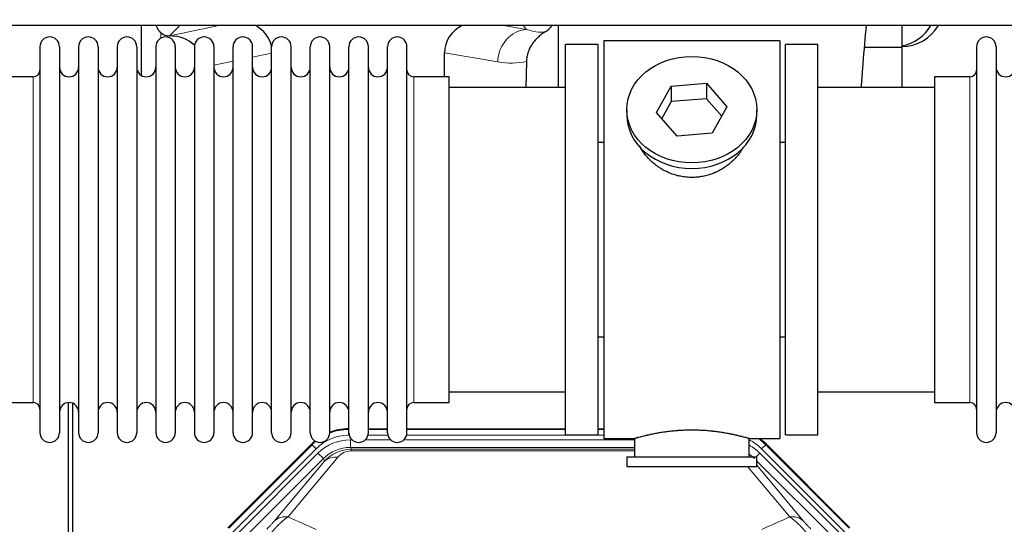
# Model space of a CAD drawing. Header units: inches. Extents: x 0 to 20790, y -12 to 14700.
# Tile 10 of 133: x 3216 to 3731, y 4156 to 4420. Entities that reach past the tile are written whole.
import ezdxf

# ---------------------------------------------------------------- set-up
doc = ezdxf.new("R2010")
doc.units = ezdxf.units.IN
doc.layers.add('1', color=7, linetype='Continuous', true_color=0xffffff)
doc.layers.add('254', color=7, linetype='Continuous', true_color=0xffffff)
doc.styles.add('latin_extended', font='simplex.shx')
doc.dimstyles.get("Standard").update_dxf_attribs({"dimtxt": 0.18, "dimasz": 0.18, "dimexe": 0.18, "dimexo": 0.0625, "dimgap": 0.09, "dimtad": 0, "dimtih": 1, "dimtoh": 1, "dimdec": 4, "dimzin": 0, "dimdsep": 46, "dimtxsty": 'Standard', "dimcen": 0.09, "dimadec": 0, "dimazin": 0, "dimtfac": 1, "dimtdec": 4, "dimtofl": 0, "dimtmove": 0, "dimatfit": 3, "dimfxl": 1, "dimtolj": 1, "dimtzin": 0, "dimarcsym": 0})

# ---------------------------------------------------------------- blocks, each defined once
blk = doc.blocks.new('_U0')
at = {"layer": '254', "color": 3, "linetype": 'Continuous', "lineweight": 13, "transparency": 16777216}
for p, q in [((1465.23, 4419.99), (929.02, 4419.99)), ((964.02, 4297.49), (964.02, 4167.49)), ((7323.58, 4044.99), (929.02, 4044.99))]:
    blk.add_line(p, q, dxfattribs=at)
at = {"layer": '254', "color": 3, "transparency": 16777216}
for points in [[(984.43, 4297.49), (943.6, 4297.49), (964.02, 4419.99)], [(943.6, 4167.49), (984.43, 4167.49), (964.02, 4044.99)]]:
    blk.add_solid(points, dxfattribs=at)
at = {"layer": 'Defpoints', "color": 0, "transparency": 16777216}
for p in [(1500.23, 4419.99), (964.02, 4044.99), (7358.58, 4044.99)]:
    blk.add_point(p, dxfattribs=at)
at = {"layer": '254', "color": 2, "lineweight": 13, "transparency": 16777216, "insert": (780.27, 4074.99), "char_height": 122.5, "attachment_point": 1, "rotation": 90, "style": 'latin_extended'}
blk.add_mtext('\\A1;375', dxfattribs=at)

msp = doc.modelspace()

# ---------------------------------------------------------------- linework, layer by layer
at = {"layer": '1', "color": 2, "linetype": 'Continuous', "lineweight": 25}
for p, q in [((6716.583, 4416.921), (2744.053, 4416.921)), ((3279.566, 4416.918), (3279.566, 4390.877)), ((3497.633, 4416.919), (3497.633, 4384.486)), ((3677.583, 4405.486), (3677.583, 4416.921)), ((3294.378, 4411.533), (3294.536, 4411.533)), ((3226.583, 4405.886), (3226.583, 4204.086)), ((3236.783, 4405.886), (3236.783, 4204.086)), ((3246.783, 4405.886), (3246.783, 4204.086)), ((3256.983, 4405.886), (3256.983, 4204.086)), ((3266.983, 4405.886), (3266.983, 4204.086)), ((3277.183, 4405.886), (3277.183, 4204.086)), ((3287.183, 4405.886), (3287.183, 4204.086)), ((3297.383, 4405.886), (3297.383, 4204.086)), ((3307.383, 4405.886), (3307.383, 4204.086)), ((3317.583, 4405.886), (3317.583, 4204.086)), ((3327.583, 4204.086), (3327.583, 4405.886)), ((3337.783, 4204.086), (3337.783, 4405.886)), ((3347.783, 4204.086), (3347.783, 4405.886)), ((3357.983, 4204.086), (3357.983, 4405.886)), ((3367.983, 4204.086), (3367.983, 4405.886)), ((3378.183, 4204.086), (3378.183, 4405.886)), ((3388.183, 4204.086), (3388.183, 4405.886)), ((3398.383, 4204.086), (3398.383, 4405.886)), ((3408.383, 4204.086), (3408.383, 4405.886)), ((3418.583, 4204.086), (3418.583, 4405.886)), ((3501.583, 4202.986), (3501.583, 4406.986)), ((3518.583, 4406.986), (3501.583, 4406.986)), ((3518.583, 4202.986), (3518.583, 4406.986)), ((3613.583, 4408.986), (3521.583, 4408.986)), ((3521.583, 4408.986), (3521.583, 4200.986)), ((3613.583, 4408.986), (3613.583, 4200.986)), ((3616.583, 4202.986), (3616.583, 4406.986)), ((3633.583, 4406.986), (3616.583, 4406.986)), ((3633.583, 4202.986), (3633.583, 4406.986)), ((3677.583, 4405.486), (3657.976, 4405.486)), ((3677.583, 4384.485), (3677.583, 4405.486)), ((3716.583, 4405.886), (3716.583, 4204.086)), ((3726.783, 4405.886), (3726.783, 4204.086)), ((3438.209, 4390.135), (3438.209, 4402.685)), ((3481.098, 4398.185), (3480.733, 4384.485)), ((3223.083, 4390.136), (3204.583, 4390.136)), ((3440.583, 4390.136), (3422.083, 4390.136)), ((3440.583, 4219.836), (3440.583, 4390.136)), ((3713.083, 4390.136), (3694.583, 4390.136)), ((3694.583, 4390.136), (3694.583, 4219.836)), ((3501.583, 4384.486), (3440.578, 4384.486)), ((3549.192, 4371.513), (3556.864, 4385.28)), ((3556.864, 4385.28), (3575.255, 4386.722)), ((3556.864, 4385.28), (3556.864, 4377.25)), ((3575.255, 4386.722), (3575.255, 4378.692)), ((3575.255, 4386.722), (3585.975, 4374.396)), ((3694.589, 4384.486), (3633.583, 4384.486)), ((3575.255, 4378.692), (3556.864, 4377.25)), ((3583.248, 4369.502), (3575.255, 4378.692)), ((3556.864, 4377.25), (3551.92, 4368.377)), ((3585.975, 4374.396), (3578.303, 4360.628)), ((3533.583, 4372.954), (3533.583, 4370.086)), ((3559.912, 4359.187), (3549.192, 4371.513)), ((3601.583, 4370.086), (3601.583, 4372.954)), ((3578.303, 4360.628), (3559.912, 4359.187)), ((3518.583, 4355.986), (3521.583, 4355.986)), ((3613.583, 4355.986), (3616.584, 4355.986)), ((3521.583, 4253.986), (3518.583, 4253.986)), ((3616.584, 4253.986), (3613.583, 4253.986)), ((3440.578, 4225.486), (3501.583, 4225.486)), ((3633.583, 4225.486), (3694.589, 4225.486)), ((3204.583, 4219.836), (3223.083, 4219.836)), ((3241.583, 3819.244), (3241.583, 4219.824)), ((3243.583, 4219.496), (3243.583, 3795.986)), ((3422.083, 4219.836), (3440.583, 4219.836)), ((3694.583, 4219.836), (3713.083, 4219.836)), ((3387.824, 4206.086), (3388.185, 4206.086)), ((3398.386, 4206.086), (3408.384, 4206.086)), ((3418.584, 4206.086), (3501.581, 4206.086)), ((3518.58, 4206.086), (3521.583, 4206.086)), ((3501.583, 4202.986), (3518.583, 4202.986)), ((3521.583, 4200.986), (3537.583, 4200.986)), ((3537.583, 4200.986), (3537.583, 4191.486)), ((3597.179, 4200.986), (3613.583, 4200.986)), ((3597.583, 4191.486), (3597.583, 4201.102)), ((3616.583, 4202.986), (3633.583, 4202.986)), ((3324.942, 4154.373), (3368.758, 4198.189)), ((3606.409, 4198.189), (3650.224, 4154.373)), ((3533.583, 4191.486), (3601.583, 4191.486)), ((3533.583, 4191.486), (3533.583, 4186.486)), ((3601.583, 4186.486), (3601.583, 4191.486)), ((3533.583, 4186.486), (3601.583, 4186.486))]:
    msp.add_line(p, q, dxfattribs=at)
at = {"layer": '1', "color": 110, "linetype": 'Continuous', "lineweight": 13}
for p, q in [((3299.765, 4416.92), (3294.378, 4411.533)), ((3294.536, 4411.533), (3320.148, 4416.92)), ((3469.127, 4416.921), (3481.189, 4414.858)), ((3481.189, 4414.858), (3479.333, 4416.921)), ((3289.774, 4410.325), (3289.774, 4413.239)), ((3347.783, 4402.497), (3337.783, 4400.393)), ((3466.054, 4397.922), (3438.209, 4402.685)), ((3327.584, 4398.248), (3317.584, 4396.144)), ((3223.083, 4390.136), (3223.083, 4219.836)), ((3422.083, 4219.836), (3422.083, 4390.136)), ((3713.083, 4390.136), (3713.083, 4219.836)), ((3387.824, 4206.086), (3387.979, 4205.711)), ((3387.979, 4205.711), (3388.185, 4205.711)), ((3387.979, 4202.715), (3387.979, 4205.711)), ((3398.385, 4205.711), (3408.386, 4205.711)), ((3418.586, 4205.711), (3501.581, 4205.711)), ((3518.582, 4205.711), (3521.583, 4205.711)), ((3388.371, 4202.715), (3387.979, 4202.715)), ((3388.956, 4200.358), (3389.803, 4200.358)), ((3388.956, 4196.363), (3388.956, 4200.358)), ((3396.766, 4200.358), (3410.003, 4200.358)), ((3408.572, 4202.715), (3398.198, 4202.715)), ((3416.966, 4200.358), (3537.581, 4200.358)), ((3521.583, 4202.715), (3418.399, 4202.715)), ((3325.323, 4154.223), (3368.913, 4197.814)), ((3371.032, 4195.695), (3327.441, 4152.105)), ((3329.833, 4151.162), (3372.008, 4193.338)), ((3368.913, 4197.814), (3368.758, 4198.189)), ((3371.032, 4195.695), (3368.913, 4197.814)), ((3374.833, 4190.513), (3372.008, 4193.338)), ((3537.581, 4196.363), (3388.956, 4196.363)), ((3388.956, 4196.363), (3389.351, 4195.409)), ((3389.351, 4195.409), (3537.58, 4195.409)), ((3389.351, 4194.53), (3389.351, 4195.409)), ((3537.58, 4194.53), (3389.351, 4194.53)), ((3601.306, 4191.486), (3603.158, 4193.338)), ((3645.334, 4151.162), (3603.158, 4193.338)), ((3606.253, 4197.814), (3604.135, 4195.695)), ((3647.725, 4152.105), (3604.135, 4195.695)), ((3606.409, 4198.189), (3606.253, 4197.814)), ((3606.253, 4197.814), (3649.844, 4154.223)), ((3374.833, 4190.513), (3332.657, 4148.338)), ((3349.309, 4158.004), (3375.387, 4189.176)), ((3382.448, 4191.223), (3356.37, 4160.05)), ((3375.387, 4189.176), (3374.833, 4190.513)), ((3642.509, 4148.338), (3601.584, 4189.263)), ((3618.796, 4160.05), (3596.682, 4186.485)), ((3601.584, 4187.02), (3625.858, 4158.004))]:
    msp.add_line(p, q, dxfattribs=at)
at = {"layer": '1', "color": 2, "linetype": 'Continuous', "lineweight": 25}
for centre, radius, start, end in [((3677.583, 4427.986), 22, 270, 329.80359), ((3673.583, 4427.986), 22, 280.47656, 329.80359), ((3231.683, 4405.886), 5.1, 0, 180), ((3251.883, 4405.886), 5.1, 0, 180), ((3272.083, 4405.886), 5.1, 0, 180), ((3292.283, 4405.886), 5.1, 0, 180), ((3312.483, 4405.886), 5.1, 0, 180), ((3332.683, 4405.886), 5.1, 0, 180), ((3352.883, 4405.886), 5.1, 0, 180), ((3373.083, 4405.886), 5.1, 0, 180), ((3393.283, 4405.886), 5.1, 0, 180), ((3413.483, 4405.886), 5.1, 0, 180), ((3721.683, 4405.886), 5.1, 0, 180), ((3241.783, 4395.136), 5, 180, 0), ((3261.983, 4395.136), 5, 180, 0), ((3282.183, 4395.136), 5, 180, 0), ((3302.383, 4395.136), 5, 180, 0), ((3322.583, 4395.136), 5, 180, 0), ((3342.783, 4395.136), 5, 180, 0), ((3362.983, 4395.136), 5, 180, 0), ((3383.183, 4395.136), 5, 180, 0), ((3403.383, 4395.136), 5, 180, 0), ((3731.783, 4395.136), 5, 180, 0), ((3223.083, 4393.636), 3.5, 270, 0), ((3422.083, 4393.636), 3.5, 180, 270), ((3713.083, 4393.636), 3.5, 270, 0), ((3223.083, 4216.336), 3.5, 0, 90), ((3241.783, 4214.836), 5, 0, 180), ((3261.983, 4214.836), 5, 0, 180), ((3282.183, 4214.836), 5, 0, 180), ((3302.383, 4214.836), 5, 0, 180), ((3322.583, 4214.836), 5, 0, 180), ((3342.783, 4214.836), 5, 0, 180), ((3362.983, 4214.836), 5, 0, 180), ((3383.183, 4214.836), 5, 0, 180), ((3403.383, 4214.836), 5, 0, 180), ((3422.083, 4216.336), 3.5, 90, 180), ((3713.083, 4216.336), 3.5, 0, 90), ((3731.783, 4214.836), 5, 0, 180), ((3231.683, 4204.086), 5.1, 180, 0), ((3251.883, 4204.086), 5.1, 180, 0), ((3272.083, 4204.086), 5.1, 180, 0), ((3292.283, 4204.086), 5.1, 180, 0), ((3312.483, 4204.086), 5.1, 180, 0), ((3332.683, 4204.086), 5.1, 180, 0), ((3352.883, 4204.086), 5.1, 180, 0), ((3373.083, 4204.086), 5.1, 180, 0), ((3393.283, 4204.086), 5.1, 180, 0), ((3413.483, 4204.086), 5.1, 180, 0), ((3721.683, 4204.086), 5.1, 180, 0)]:
    msp.add_arc(centre, radius, start, end, dxfattribs=at)
for centre, major_axis, ratio, start_param, end_param in [((3329.762, 4402.007), (-18.076, -3.802), 0.9203203, 3.1559659, 3.980065), ((3457.304, 4402.007), (18.879, -3.229), 0.8876007, 2.2687905, 3.2922561), ((3484.016, 4424.666), (12.412, -4.015), 0.9953148, 5.572067, 5.95866), ((3294.378, 4418.507), (-7.027, 0), 0.9924325, 0.8563441, 1.5707963), ((3294.536, 4394.598), (-18.402, 0), 0.9203203, 3.9349859, 4.712389), ((3567.583, 4370.086), (34, 0), 0.819152, 3.1416663, 6.2831608), ((3387.854, 4179.049, 0), (10.349, -24.985), 0.998395, 2.7494612, 3.1145601), ((3387.854, 4179.049, 0), (10.349, -24.985), 0.998395, 3.4494404, 3.5337241), ((3587.312, 4179.049, 0), (-10.349, -24.985), 0.998395, 2.7494612, 2.9094018)]:
    msp.add_ellipse(centre, major_axis=major_axis, ratio=ratio, start_param=start_param, end_param=end_param, dxfattribs=at)
at = {"layer": '1', "color": 110, "linetype": 'Continuous', "lineweight": 13}
for centre, major_axis, ratio, start_param, end_param in [((3481.189, 4397.922), (-2.866, -16.757), 0.8876007, 3.3319569, 4.8630524), ((3480.946, 4428.078), (17.605, -10.298), 0.5880236, 5.056727, 5.602163), ((3465.811, 4428.078), (33.02, -17.025), 0.7759833, 5.0998257, 5.5373073), ((3388.006, 4178.682, 0), (10.345, -24.976), 0.9987509, 2.7494612, 3.1209322), ((3388.006, 4178.682, 0), (10.345, -24.976), 0.9987509, 3.439392, 3.5337241), ((3388.006, 4178.682, 0), (9.199, -22.209), 0.998395, 2.7494612, 3.5337241), ((3388.983, 4176.325, 0), (-9.199, 22.209), 0.998395, 5.8910538, 6.6753168), ((3587.16, 4178.682, 0), (-9.199, -22.209), 0.998395, 2.7494612, 3.0857139), ((3587.16, 4178.682), (-10.345, -24.976), 0.9987509, 2.7494612, 2.9335669), ((3388.983, 4176.325), (7.671, -18.519), 0.9977549, 2.7494612, 3.5337241), ((3389.904, 4174.1), (4.311, -20.925), 0.9337003, 2.9520749, 3.7363379), ((3389.904, 4183.207), (2.389, -11.128), 0.8742439, 2.9560698, 3.7403327), ((3586.184, 4176.325), (9.199, 22.209), 0.998395, 5.8910538, 6.1816355), ((3382.448, 4182.115), (-7.67, 6.416), 0.860824, 5.3364913, 6.1801624), ((3586.184, 4176.325, 0), (-7.671, -18.519), 0.9977549, 2.7494612, 2.9288368), ((3356.37, 4150.942), (-7.67, 6.416), 0.860824, 5.3364913, 6.1801624), ((3618.796, 4150.942), (-7.67, -6.416), 0.860824, 3.2446156, 4.0882866)]:
    msp.add_ellipse(centre, major_axis=major_axis, ratio=ratio, start_param=start_param, end_param=end_param, dxfattribs=at)
at = {"layer": '1', "color": 2, "linetype": 'Continuous', "lineweight": 25}
msp.add_ellipse((3567.583, 4372.954), major_axis=(34, 0), ratio=0.819152, dxfattribs=at)
for points, knots in [([(3289.774, 4413.239), (3289.585, 4413.402), (3289.405, 4413.573), (3289.066, 4413.931), (3288.907, 4414.117), (3288.608, 4414.506), (3288.468, 4414.708), (3288.323, 4414.945), (3288.307, 4414.971), (3288.275, 4415.024), (3288.259, 4415.051), (3288.213, 4415.131), (3288.122, 4415.293), (3288.039, 4415.457), (3287.881, 4415.789), (3287.788, 4416.014), (3287.631, 4416.462), (3287.565, 4416.683), (3287.511, 4416.909)], [0, 0, 0, 0, 0.1683112, 0.1683112, 0.3366224, 0.3366224, 0.5049336, 0.5049336, 0.5259725, 0.5259725, 0.5470114, 0.5470114, 0.5890892, 0.6732448, 0.6732448, 0.841556, 0.841556, 1, 1, 1, 1]), ([(3656.3, 4384.778), (3656.543, 4388.033), (3657.345, 4398.502), (3658.242, 4409.096), (3658.898, 4416.234), (3658.97, 4417.009)], [0, 0, 0, 0, 0.2814797, 0.9214165, 1, 1, 1, 1]), ([(3490.811, 4413.56), (3490.471, 4413.354), (3489.803, 4412.925), (3488.841, 4412.235), (3487.919, 4411.498), (3487.333, 4410.975), (3486.76, 4410.435), (3486.48, 4410.157), (3485.936, 4409.584), (3485.671, 4409.289), (3485.35, 4408.909), (3485.286, 4408.832), (3485.16, 4408.678), (3484.972, 4408.446), (3484.791, 4408.211), (3484.436, 4407.736), (3483.983, 4407.092), (3483.572, 4406.424), (3483.184, 4405.745), (3483, 4405.399), (3482.655, 4404.696), (3482.494, 4404.338), (3482.194, 4403.61), (3482.056, 4403.239), (3481.9, 4402.767), (3481.869, 4402.672), (3481.824, 4402.529), (3481.809, 4402.482), (3481.78, 4402.386), (3481.709, 4402.147), (3481.643, 4401.907), (3481.496, 4401.33), (3481.412, 4400.942), (3481.272, 4400.163), (3481.216, 4399.771), (3481.135, 4398.982), (3481.109, 4398.585), (3481.098, 4398.185)], [0, 0, 0, 0, 0.0625, 0.125, 0.1875, 0.25, 0.25, 0.3125, 0.3125, 0.375, 0.375, 0.390625, 0.390625, 0.40625, 0.4375, 0.4375, 0.5, 0.5625, 0.5625, 0.625, 0.625, 0.6875, 0.6875, 0.75, 0.75, 0.765625, 0.765625, 0.7734375, 0.7734375, 0.78125, 0.8125, 0.8125, 0.875, 0.875, 0.9375, 0.9375, 1, 1, 1, 1]), ([(3570.441, 4337.662), (3569.449, 4337.568), (3568.461, 4337.524), (3566.493, 4337.531), (3565.512, 4337.582), (3563.557, 4337.78), (3562.583, 4337.927), (3561.371, 4338.17), (3561.128, 4338.222), (3560.765, 4338.304), (3560.644, 4338.332), (3560.403, 4338.39), (3559.801, 4338.537), (3559.207, 4338.702), (3557.797, 4339.13), (3556.877, 4339.458), (3555.075, 4340.198), (3554.193, 4340.609), (3552.898, 4341.286), (3552.472, 4341.522), (3551.945, 4341.83), (3551.84, 4341.892), (3551.63, 4342.018), (3551.317, 4342.208), (3551.009, 4342.403), (3549.992, 4343.062), (3549.211, 4343.621), (3547.711, 4344.799), (3546.993, 4345.418), (3545.619, 4346.715), (3544.963, 4347.393), (3543.717, 4348.807), (3543.136, 4349.532), (3542.056, 4351.014), (3541.557, 4351.771), (3540.814, 4353.025), (3540.545, 4353.512), (3540.291, 4354.005)], [0, 0, 0, 0, 0.0792205, 0.0792205, 0.1584409, 0.1584409, 0.2376614, 0.2376614, 0.2574665, 0.2574665, 0.2673691, 0.2673691, 0.2772716, 0.3168819, 0.3168819, 0.3961024, 0.3961024, 0.4753228, 0.4753228, 0.5149331, 0.5149331, 0.5248356, 0.5248356, 0.5347382, 0.5545433, 0.5545433, 0.6337638, 0.6337638, 0.7129842, 0.7129842, 0.7922047, 0.7922047, 0.8714252, 0.8714252, 0.9506456, 0.9506456, 1, 1, 1, 1]), ([(3594.481, 4353.266), (3594.321, 4352.977), (3594.155, 4352.689), (3593.924, 4352.304), (3593.865, 4352.207), (3593.745, 4352.012), (3593.563, 4351.722), (3593.376, 4351.435), (3592.995, 4350.864), (3592.731, 4350.489), (3591.912, 4349.38), (3591.329, 4348.663), (3590.089, 4347.273), (3589.432, 4346.6), (3588.563, 4345.789), (3588.299, 4345.547), (3588.03, 4345.31), (3587.849, 4345.152), (3587.758, 4345.074), (3587.301, 4344.685), (3586.929, 4344.382), (3585.792, 4343.501), (3585.008, 4342.948), (3583.388, 4341.912), (3582.551, 4341.429), (3581.256, 4340.76), (3580.818, 4340.546), (3580.15, 4340.239), (3579.926, 4340.139), (3579.586, 4339.993), (3579.473, 4339.945), (3579.245, 4339.85), (3579.131, 4339.803), (3578.102, 4339.389), (3577.175, 4339.065), (3575.295, 4338.508), (3574.343, 4338.274), (3572.894, 4337.993), (3572.408, 4337.91), (3571.674, 4337.804), (3571.429, 4337.771), (3570.936, 4337.713), (3570.689, 4337.686), (3570.441, 4337.662)], [0, 0, 0, 0, 0.0354008, 0.0354008, 0.0474583, 0.0474583, 0.0595158, 0.0836308, 0.0836308, 0.1318607, 0.1318607, 0.2283206, 0.2283206, 0.3247806, 0.3247806, 0.3488955, 0.360953, 0.360953, 0.3730105, 0.3730105, 0.4212405, 0.4212405, 0.5177004, 0.5177004, 0.6141603, 0.6141603, 0.6623903, 0.6623903, 0.6865053, 0.6865053, 0.6985627, 0.6985627, 0.7106202, 0.7106202, 0.8070802, 0.8070802, 0.9035401, 0.9035401, 0.95177, 0.95177, 0.975885, 0.975885, 1, 1, 1, 1]), ([(3597.583, 4200.986), (3597.584, 4200.986), (3597.536, 4200.999), (3597.392, 4201.041), (3597.332, 4201.058), (3597.223, 4201.089), (3597.164, 4201.106), (3597.098, 4201.125), (3597.052, 4201.138), (3597.028, 4201.144), (3596.81, 4201.206), (3596.569, 4201.274), (3595.998, 4201.432), (3595.667, 4201.523), (3594.916, 4201.724), (3594.497, 4201.835), (3593.973, 4201.969), (3593.914, 4201.984), (3593.795, 4202.015), (3593.734, 4202.03), (3593.551, 4202.076), (3593.427, 4202.108), (3593.047, 4202.203), (3592.785, 4202.267), (3591.969, 4202.465), (3591.388, 4202.602), (3590.153, 4202.882), (3589.499, 4203.026), (3588.462, 4203.242), (3588.107, 4203.314), (3587.651, 4203.405), (3587.559, 4203.423), (3587.375, 4203.459), (3587.097, 4203.513), (3586.816, 4203.566), (3585.87, 4203.744), (3585.087, 4203.883), (3583.47, 4204.15), (3582.635, 4204.279), (3581.344, 4204.461), (3580.471, 4204.579), (3579.57, 4204.689), (3578.998, 4204.754), (3578.883, 4204.767), (3578.654, 4204.793), (3578.309, 4204.831), (3577.963, 4204.867), (3577.268, 4204.938), (3576.802, 4204.982), (3575.395, 4205.105), (3574.445, 4205.175), (3572.523, 4205.289), (3571.551, 4205.332), (3570.321, 4205.369), (3569.951, 4205.379), (3569.517, 4205.388), (3569.331, 4205.391), (3569.206, 4205.393), (3569.144, 4205.394), (3568.584, 4205.403), (3568.088, 4205.406), (3566.605, 4205.407), (3565.622, 4205.392), (3563.667, 4205.334), (3562.696, 4205.291), (3561.247, 4205.206), (3560.766, 4205.174), (3560.046, 4205.122), (3559.806, 4205.103), (3559.448, 4205.075), (3559.328, 4205.065), (3559.09, 4205.045), (3558.971, 4205.035), (3557.906, 4204.942), (3556.981, 4204.848), (3555.173, 4204.64), (3554.29, 4204.527), (3552.567, 4204.284), (3551.726, 4204.155), (3550.804, 4204.003), (3550.702, 4203.986), (3550.499, 4203.952), (3550.196, 4203.9), (3549.897, 4203.848), (3549.307, 4203.744), (3548.922, 4203.674), (3547.791, 4203.461), (3547.07, 4203.318), (3545.694, 4203.031), (3545.038, 4202.888), (3544.26, 4202.712), (3544.03, 4202.659), (3543.805, 4202.607), (3543.655, 4202.572), (3543.581, 4202.555), (3543.213, 4202.468), (3542.93, 4202.4), (3542.112, 4202.202), (3541.609, 4202.076), (3540.688, 4201.839), (3540.269, 4201.729), (3539.703, 4201.577), (3539.526, 4201.529), (3539.275, 4201.461), (3539.154, 4201.428), (3539.039, 4201.396), (3538.964, 4201.375), (3538.927, 4201.365), (3538.601, 4201.275), (3538.36, 4201.207), (3537.973, 4201.098), (3537.828, 4201.056), (3537.682, 4201.014), (3537.645, 4201.003), (3537.608, 4200.993), (3537.599, 4200.99), (3537.587, 4200.986), (3537.583, 4200.985), (3537.583, 4200.985)], [0, 0, 0, 0, 0.0311289, 0.0311289, 0.0467558, 0.0467558, 0.0545693, 0.0584761, 0.0584761, 0.0623828, 0.0623828, 0.0936367, 0.0936367, 0.1248906, 0.1248906, 0.1561445, 0.1561445, 0.1600513, 0.1600513, 0.163958, 0.163958, 0.1717715, 0.1717715, 0.1873984, 0.1873984, 0.2186523, 0.2186523, 0.2499062, 0.2499062, 0.2655332, 0.2655332, 0.2694399, 0.2694399, 0.2733467, 0.2811601, 0.2811601, 0.3124141, 0.3124141, 0.343668, 0.343668, 0.3592949, 0.3749219, 0.3749219, 0.3788286, 0.3788286, 0.3827353, 0.3905488, 0.3905488, 0.4061758, 0.4061758, 0.4374297, 0.4374297, 0.4686836, 0.4686836, 0.4764971, 0.4804038, 0.4823572, 0.4823572, 0.4843105, 0.4843105, 0.4999375, 0.4999375, 0.5311914, 0.5311914, 0.5624453, 0.5624453, 0.5780723, 0.5780723, 0.5858857, 0.5858857, 0.5897925, 0.5897925, 0.5936992, 0.5936992, 0.6249531, 0.6249531, 0.656207, 0.656207, 0.6874609, 0.6874609, 0.6913677, 0.6913677, 0.6952744, 0.7030879, 0.7030879, 0.7187148, 0.7187148, 0.7499687, 0.7499687, 0.7812227, 0.7812227, 0.7890361, 0.7929429, 0.7929429, 0.7968496, 0.7968496, 0.8124766, 0.8124766, 0.8437305, 0.8437305, 0.8749844, 0.8749844, 0.8906113, 0.8906113, 0.8984248, 0.9023315, 0.9023315, 0.9062383, 0.9062383, 0.9374922, 0.9374922, 0.9687461, 0.9687461, 0.984373, 0.984373, 0.9921865, 0.9921865, 1, 1, 1, 1])]:
    msp.add_open_spline(points, degree=3, knots=knots, dxfattribs=at)
at = {"layer": '1', "color": 110, "linetype": 'Continuous', "lineweight": 13}
for points, knots in [([(3349.309, 4158.004), (3349.284, 4157.973), (3349.258, 4157.943), (3349.205, 4157.88), (3349.178, 4157.848), (3349.095, 4157.751), (3349.037, 4157.684), (3348.858, 4157.477), (3348.73, 4157.331), (3348.522, 4157.098), (3348.45, 4157.018), (3348.338, 4156.895), (3348.281, 4156.832), (3348.223, 4156.768), (3348.184, 4156.725), (3348.164, 4156.703), (3347.985, 4156.507), (3347.817, 4156.326), (3347.466, 4155.951), (3347.283, 4155.756), (3347.043, 4155.504), (3346.97, 4155.427), (3346.896, 4155.35), (3346.846, 4155.298), (3346.821, 4155.272), (3346.696, 4155.142), (3346.594, 4155.037), (3346.288, 4154.72), (3346.08, 4154.507), (3345.656, 4154.076), (3345.441, 4153.859), (3345.222, 4153.639)], [0, 0, 0, 0, 0.03125, 0.03125, 0.0625, 0.0625, 0.125, 0.125, 0.25, 0.25, 0.3125, 0.3125, 0.34375, 0.359375, 0.359375, 0.375, 0.375, 0.5, 0.5, 0.625, 0.625, 0.65625, 0.671875, 0.671875, 0.6875, 0.6875, 0.75, 0.75, 0.875, 0.875, 1, 1, 1, 1]), ([(3347.475, 4151.644), (3347.859, 4152.103), (3348.629, 4153), (3349.405, 4153.855), (3349.989, 4154.48), (3350.184, 4154.685), (3350.428, 4154.939), (3350.476, 4154.989), (3350.574, 4155.09), (3350.72, 4155.24), (3350.866, 4155.388), (3351.35, 4155.876), (3351.734, 4156.25), (3352.493, 4156.966), (3352.868, 4157.308), (3353.333, 4157.715), (3353.426, 4157.796), (3353.61, 4157.954), (3353.885, 4158.188), (3354.155, 4158.411), (3354.689, 4158.842), (3355.037, 4159.111), (3355.547, 4159.484), (3355.715, 4159.604), (3355.963, 4159.777), (3356.046, 4159.833), (3356.209, 4159.943), (3356.29, 4159.997), (3356.37, 4160.05)], [0, 0, 0, 0, 0.125, 0.25, 0.25, 0.3125, 0.3125, 0.328125, 0.328125, 0.34375, 0.375, 0.375, 0.5, 0.5, 0.625, 0.625, 0.65625, 0.65625, 0.6875, 0.75, 0.75, 0.875, 0.875, 0.9375, 0.9375, 0.96875, 0.96875, 1, 1, 1, 1]), ([(3618.796, 4160.05), (3619.118, 4159.839), (3619.448, 4159.61), (3620.126, 4159.113), (3620.473, 4158.845), (3621.007, 4158.415), (3621.187, 4158.266), (3621.461, 4158.036), (3621.553, 4157.958), (3621.691, 4157.838), (3621.737, 4157.798), (3621.83, 4157.718), (3622.248, 4157.353), (3623.046, 4156.627), (3623.81, 4155.882), (3624.389, 4155.299), (3624.583, 4155.1), (3624.876, 4154.797), (3624.973, 4154.695), (3625.12, 4154.54), (3625.169, 4154.488), (3625.267, 4154.384), (3625.316, 4154.332), (3625.756, 4153.861), (3626.146, 4153.432), (3626.921, 4152.553), (3627.307, 4152.104), (3627.692, 4151.644)], [0, 0, 0, 0, 0.125, 0.125, 0.25, 0.25, 0.3125, 0.3125, 0.34375, 0.34375, 0.359375, 0.359375, 0.375, 0.5, 0.625, 0.625, 0.6875, 0.6875, 0.71875, 0.71875, 0.734375, 0.734375, 0.75, 0.75, 0.875, 0.875, 1, 1, 1, 1]), ([(3629.945, 4153.639), (3629.725, 4153.859), (3629.509, 4154.077), (3629.083, 4154.511), (3628.874, 4154.726), (3628.616, 4154.992), (3628.564, 4155.045), (3628.463, 4155.151), (3628.312, 4155.307), (3628.165, 4155.46), (3627.879, 4155.761), (3627.696, 4155.955), (3627.347, 4156.329), (3627.179, 4156.51), (3627, 4156.706), (3626.98, 4156.727), (3626.941, 4156.771), (3626.883, 4156.835), (3626.75, 4156.981), (3626.642, 4157.101), (3626.435, 4157.333), (3626.307, 4157.479), (3626.069, 4157.754), (3625.959, 4157.883), (3625.858, 4158.004)], [0, 0, 0, 0, 0.125, 0.125, 0.25, 0.25, 0.28125, 0.28125, 0.3125, 0.375, 0.375, 0.5, 0.5, 0.625, 0.625, 0.640625, 0.640625, 0.65625, 0.6875, 0.75, 0.75, 0.875, 0.875, 1, 1, 1, 1])]:
    msp.add_open_spline(points, degree=3, knots=knots, dxfattribs=at)
for points in [[(3356.37, 4160.05), (3361.249, 4157.861), (3366.125, 4155.67), (3370.997, 4153.479)], [(3604.169, 4153.479), (3609.042, 4155.67), (3613.917, 4157.861), (3618.796, 4160.05)]]:
    msp.add_open_spline(points, degree=3, dxfattribs=at)

# ---------------------------------------------------------------- dimensions: what is measured, and where the dimension line sits
at = {"layer": '254', "color": 2, "linetype": 'Continuous', "lineweight": 13}
dim = msp.add_linear_dim(base=(964.017, 4044.986), p1=(1500.227, 4419.986), p2=(7358.583, 4044.986), angle=90, dimstyle='Standard', override={"dimscale": 35, "dimtxt": 3.5, "dimasz": 3.5, "dimexe": 1, "dimexo": 1, "dimgap": 1.75, "dimtad": 1, "dimtih": 0, "dimtoh": 0, "dimdec": 2, "dimlfac": 1, "dimzin": 8, "dimdsep": 46, "dimlunit": 2, "dimtxsty": 'latin_extended', "dimsah": 1, "dimse1": 0, "dimse2": 0, "dimsd1": 0, "dimsd2": 0, "dimclrd": 3, "dimclre": 3, "dimclrt": 2, "dimtol": 0, "dimtm": -0.1, "dimtfac": 0.714286, "dimtdec": 3, "dimtofl": 1, "dimtmove": 0, "dimtzin": 8, "dimlwd": 13, "dimlwe": 13}, dxfattribs=at)
dim.commit()
dim.dimension.update_dxf_attribs({"geometry": '_U0', "text_midpoint": (964.017, 4232.486), "dimtype": 160})

doc.saveas('drawing.dxf')
